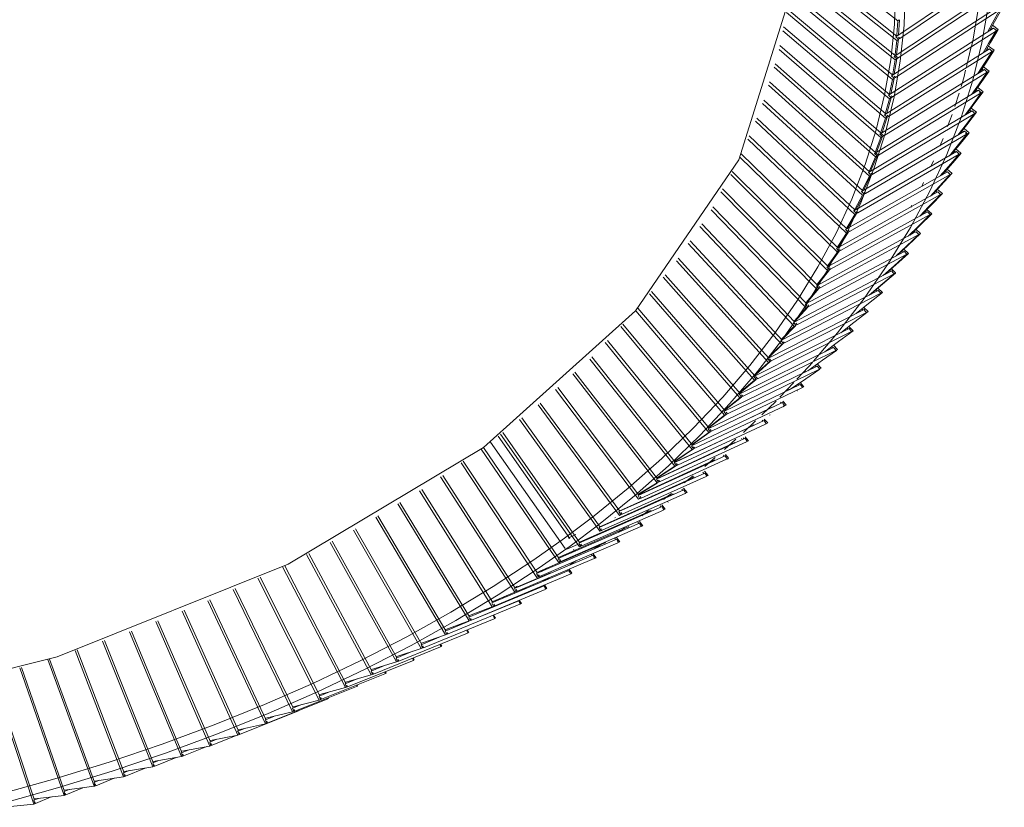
# Model space of a CAD drawing. Header units: millimetres. Extents: x 6154 to 9370, y -3062 to 6985.
# Tile 5 of 22: x 7644 to 7855, y -3044 to -2875. Entities that reach past the tile are written whole.
import ezdxf

# ---------------------------------------------------------------- set-up
doc = ezdxf.new("R2010")
doc.units = ezdxf.units.MM
doc.layers.add('E-LITE-EQPM', color=7, linetype='Continuous', lineweight=20)

# ---------------------------------------------------------------- blocks, each defined once
blk = doc.blocks.new('20116 - 20116 SAIGON IN Ivory white pendant lamp ø700-517438-00 Isometrico PDF')
at = {"layer": 'E-LITE-EQPM', "color": 251, "lineweight": 9, "true_color": 0x636466}
for p, q in [((2705.05, -2857.8), (2727.45, -2875.29)), ((2704.96, -2860.82), (2727.27, -2878.53)), ((2704.89, -2861.72), (2727.24, -2879.47)), ((2727.01, -2878.71), (2749.66, -2863.49)), ((2704.56, -2865.62), (2726.88, -2883.65)), ((2704.63, -2864.72), (2726.91, -2882.71)), ((2727.87, -2879.05), (2750.26, -2864)), ((2704.22, -2869.63), (2726.35, -2887.82)), ((2704.3, -2868.73), (2726.38, -2886.89)), ((2726.64, -2882.89), (2749.27, -2867.95)), ((2727.55, -2883.2), (2749.87, -2868.47)), ((2703.59, -2873.51), (2725.67, -2891.98)), ((2703.76, -2872.69), (2725.7, -2891.05)), ((2726.12, -2887.06), (2748.71, -2872.41)), ((2726.98, -2887.41), (2749.14, -2873.03)), ((2727.45, -2875.29), (2727.25, -2878.29)), ((2727.76, -2875.05), (2727.45, -2875.29)), ((2727.8, -2875.04), (2727.58, -2878.33)), ((2748.98, -2877.14), (2747.74, -2876.22)), ((2702.82, -2877.39), (2724.83, -2896.14)), ((2702.99, -2876.57), (2724.86, -2895.21)), ((2725.44, -2891.22), (2747.97, -2876.86)), ((2726.3, -2891.58), (2748.56, -2877.39)), ((2727.25, -2878.29), (2727.23, -2878.51)), ((2747.56, -2876.84), (2747.76, -2877)), ((2727.24, -2879.47), (2726.89, -2882.47)), ((2727.01, -2878.71), (2727.58, -2879.22)), ((2727.59, -2879.23), (2727.2, -2882.52)), ((2727.56, -2879.24), (2727.24, -2879.47)), ((2727.57, -2878.77), (2727.87, -2879.01)), ((2727.87, -2879.01), (2727.59, -2879.21)), ((2702.04, -2881.38), (2723.83, -2900.28)), ((2702.2, -2880.55), (2723.87, -2899.35)), ((2724.6, -2895.37), (2747.07, -2881.29)), ((2725.45, -2895.74), (2747.65, -2881.83)), ((2726.89, -2882.47), (2726.86, -2882.68)), ((2743.2, -2880.85), (2742.18, -2885.07)), ((2746.65, -2881.28), (2746.86, -2881.43)), ((2748.07, -2881.59), (2746.86, -2880.67)), ((2701.18, -2884.46), (2722.71, -2903.48)), ((2726.88, -2883.65), (2726.36, -2886.65)), ((2726.64, -2882.89), (2727.21, -2883.4)), ((2727.23, -2883.41), (2726.68, -2886.59)), ((2727.22, -2883.4), (2726.88, -2883.65)), ((2726.98, -2882.77), (2727.5, -2883.19)), ((2727.5, -2883.19), (2727.23, -2883.39)), ((2727.5, -2883.2), (2727.5, -2883.19)), ((2700.95, -2885.21), (2722.67, -2904.41)), ((2723.61, -2899.51), (2746, -2885.72)), ((2724.45, -2899.89), (2746.58, -2886.27)), ((2726.36, -2886.65), (2726.33, -2886.84)), ((2745.58, -2885.7), (2745.79, -2885.86)), ((2746.99, -2886.03), (2745.8, -2885.11)), ((2699.98, -2888.32), (2721.4, -2907.6)), ((2726.35, -2887.82), (2725.68, -2890.81)), ((2726.7, -2887.59), (2725.96, -2890.88)), ((2726.12, -2887.06), (2726.69, -2887.58)), ((2726.67, -2887.6), (2726.35, -2887.82)), ((2726.68, -2887.13), (2726.98, -2887.37)), ((2726.98, -2887.37), (2726.7, -2887.57)), ((2699.74, -2889.06), (2721.36, -2908.52)), ((2722.46, -2903.64), (2744.76, -2890.13)), ((2723.3, -2904.03), (2745.33, -2890.68)), ((2725.68, -2890.81), (2725.64, -2891)), ((2740.56, -2890.73), (2739.65, -2893.63)), ((2744.34, -2890.1), (2744.55, -2890.26)), ((2745.74, -2890.45), (2744.58, -2889.54)), ((2744.98, -2890.61), (2745.18, -2890.76)), ((2698.5, -2893), (2719.88, -2912.62)), ((2698.74, -2892.25), (2719.93, -2911.69)), ((2725.67, -2891.98), (2724.84, -2894.97)), ((2726.02, -2891.76), (2725.11, -2895.05)), ((2725.44, -2891.22), (2726.01, -2891.75)), ((2725.98, -2891.76), (2725.67, -2891.98)), ((2726, -2891.3), (2726.3, -2891.55)), ((2726.3, -2891.55), (2726.02, -2891.74)), ((2721.15, -2907.75), (2743.35, -2894.52)), ((2721.98, -2908.15), (2743.92, -2895.08)), ((2724.84, -2894.97), (2724.79, -2895.15)), ((2742.93, -2894.49), (2743.14, -2894.66)), ((2744.33, -2894.86), (2743.19, -2893.94)), ((2696.96, -2896.78), (2718.26, -2916.7)), ((2697.26, -2896.09), (2718.31, -2915.77)), ((2724.83, -2896.14), (2723.85, -2899.11)), ((2725.18, -2895.92), (2724.09, -2899.21)), ((2724.6, -2895.37), (2725.17, -2895.91)), ((2725.14, -2895.92), (2724.83, -2896.14)), ((2725.16, -2895.46), (2725.45, -2895.71)), ((2725.45, -2895.71), (2725.18, -2895.9)), ((2739.11, -2895.33), (2738.12, -2897.88)), ((2719.68, -2911.84), (2741.77, -2898.9)), ((2723.85, -2899.11), (2723.79, -2899.28)), ((2741.23, -2898.76), (2741.56, -2899.03)), ((2742.74, -2899.24), (2741.63, -2898.33)), ((2741.98, -2899.37), (2742.19, -2899.54)), ((2695.32, -2900.58), (2716.48, -2920.75)), ((2695.62, -2899.89), (2716.53, -2919.83)), ((2720.51, -2912.26), (2742.34, -2899.47)), ((2723.83, -2900.28), (2722.69, -2903.24)), ((2724.18, -2900.06), (2722.91, -2903.36)), ((2723.61, -2899.51), (2724.16, -2900.05)), ((2724.17, -2900.05), (2723.83, -2900.28)), ((2723.98, -2899.45), (2724.45, -2899.86)), ((2724.45, -2899.86), (2724.18, -2900.05)), ((2737.14, -2900.43), (2736.48, -2902.11)), ((2718.06, -2915.91), (2740.03, -2903.25)), ((2722.46, -2903.64), (2723.01, -2904.19)), ((2722.69, -2903.24), (2722.63, -2903.41)), ((2722.81, -2903.57), (2723.3, -2904)), ((2739.49, -2903.11), (2739.82, -2903.38)), ((2740.94, -2903.57), (2739.9, -2902.7)), ((2693.64, -2904.46), (2714.54, -2924.78)), ((2693.94, -2903.77), (2714.6, -2923.86)), ((2718.88, -2916.34), (2740.59, -2903.83)), ((2722.67, -2904.41), (2721.38, -2907.35)), ((2723.02, -2904.2), (2721.58, -2907.49)), ((2722.98, -2904.2), (2722.67, -2904.41)), ((2723.3, -2904), (2723.02, -2904.18)), ((2735.13, -2905.22), (2734.63, -2906.31)), ((2692.01, -2907.53), (2712.51, -2927.87)), ((2716.28, -2919.97), (2738.13, -2907.58)), ((2721.15, -2907.75), (2721.69, -2908.31)), ((2721.38, -2907.35), (2721.31, -2907.51)), ((2721.69, -2907.86), (2721.98, -2908.12)), ((2737.71, -2907.53), (2737.91, -2907.71)), ((2739.07, -2907.95), (2738.01, -2907.04)), ((2691.66, -2908.16), (2712.45, -2928.79)), ((2717.1, -2920.4), (2738.68, -2908.17)), ((2721.36, -2908.52), (2719.91, -2911.45)), ((2721.7, -2908.32), (2720.08, -2911.61)), ((2721.67, -2908.32), (2721.36, -2908.52)), ((2721.98, -2908.12), (2721.7, -2908.3)), ((2732.98, -2909.88), (2732.6, -2910.72)), ((2689.58, -2911.89), (2710.21, -2932.77)), ((2689.93, -2911.26), (2710.27, -2931.85)), ((2714.35, -2924), (2736.06, -2911.89)), ((2719.68, -2911.84), (2720.22, -2912.41)), ((2719.91, -2911.45), (2719.83, -2911.6)), ((2720.22, -2911.96), (2720.51, -2912.22)), ((2735.64, -2911.83), (2735.84, -2912.01)), ((2736.99, -2912.27), (2735.98, -2911.39)), ((2715.16, -2924.44), (2736.6, -2912.48)), ((2719.88, -2912.62), (2718.29, -2915.53)), ((2720.23, -2912.42), (2718.43, -2915.7)), ((2720.2, -2912.42), (2719.88, -2912.62)), ((2720.51, -2912.22), (2720.23, -2912.4)), ((2687.47, -2915.7), (2707.82, -2936.72)), ((2687.82, -2915.07), (2707.88, -2935.8)), ((2712.27, -2928), (2733.82, -2916.16)), ((2717.98, -2916.04), (2718.06, -2915.91)), ((2718.06, -2915.91), (2718.59, -2916.49)), ((2718.29, -2915.53), (2718.21, -2915.68)), ((2718.59, -2916.04), (2718.88, -2916.31)), ((2730.43, -2914.78), (2730.24, -2915.13)), ((2733.4, -2916.11), (2733.61, -2916.29)), ((2734.75, -2916.56), (2733.7, -2915.63)), ((2713.07, -2928.45), (2734.36, -2916.76)), ((2718.26, -2916.7), (2716.51, -2919.58)), ((2718.61, -2916.5), (2716.62, -2919.78)), ((2718.57, -2916.5), (2718.26, -2916.7)), ((2718.88, -2916.31), (2718.61, -2916.48)), ((2734.48, -2916.69), (2734.75, -2916.56)), ((2685.06, -2919.31), (2705.28, -2940.63)), ((2685.45, -2918.73), (2705.34, -2939.71)), ((2716.28, -2919.97), (2716.82, -2920.56)), ((2716.51, -2919.58), (2716.42, -2919.72)), ((2716.81, -2920.1), (2717.1, -2920.37)), ((2717.1, -2920.37), (2716.82, -2920.54)), ((2731, -2920.35), (2731.21, -2920.54)), ((2731.21, -2920.53), (2731.42, -2920.41)), ((2732.34, -2920.82), (2731.31, -2919.89)), ((2682.96, -2922.38), (2702.66, -2943.6)), ((2710.03, -2931.98), (2731.19, -2920.54)), ((2710.83, -2932.44), (2731.96, -2921.02)), ((2716.48, -2920.75), (2714.58, -2923.61)), ((2716.82, -2920.56), (2714.65, -2923.83)), ((2716.82, -2920.54), (2716.48, -2920.75)), ((2716.82, -2920.56), (2716.85, -2920.54)), ((2732.07, -2920.95), (2732.34, -2920.82)), ((2682.57, -2922.95), (2702.59, -2944.52)), ((2707.64, -2935.92), (2728.87, -2924.63)), ((2714.89, -2924.59), (2712.53, -2927.85)), ((2714.35, -2924), (2714.88, -2924.58)), ((2714.58, -2923.61), (2714.48, -2923.75)), ((2714.89, -2924.57), (2714.54, -2924.78)), ((2714.89, -2924.59), (2714.98, -2924.54)), ((2714.98, -2924.24), (2715.16, -2924.41)), ((2715.16, -2924.41), (2714.98, -2924.52)), ((2728.45, -2924.56), (2728.65, -2924.75)), ((2729.77, -2925.05), (2728.77, -2924.12)), ((2680.03, -2926.67), (2699.75, -2948.37)), ((2680.42, -2926.1), (2699.82, -2947.45)), ((2708.43, -2936.39), (2729.4, -2925.24)), ((2714.54, -2924.78), (2712.49, -2927.62)), ((2729.51, -2925.18), (2729.77, -2925.05)), ((2705.11, -2939.84), (2726.15, -2928.81)), ((2712.45, -2928.79), (2710.25, -2931.6)), ((2712.8, -2928.6), (2710.26, -2931.84)), ((2712.27, -2928), (2712.79, -2928.59)), ((2712.49, -2927.62), (2712.39, -2927.75)), ((2712.76, -2928.61), (2712.45, -2928.79)), ((2712.79, -2928.14), (2713.07, -2928.42)), ((2713.07, -2928.42), (2712.8, -2928.59)), ((2725.6, -2928.62), (2725.94, -2928.93)), ((2726.98, -2929.19), (2726.06, -2928.32)), ((2677.2, -2930.17), (2696.77, -2952.18)), ((2677.62, -2929.65), (2696.84, -2951.26)), ((2705.98, -2940.27), (2726.67, -2929.43)), ((2726.78, -2929.37), (2727.04, -2929.24)), ((2702.42, -2943.72), (2723.27, -2932.96)), ((2710.55, -2932.59), (2707.86, -2935.77)), ((2710.21, -2932.77), (2707.86, -2935.55)), ((2710.03, -2931.98), (2710.54, -2932.57)), ((2710.25, -2931.6), (2710.15, -2931.72)), ((2710.52, -2932.59), (2710.21, -2932.77)), ((2710.55, -2932.13), (2710.83, -2932.41)), ((2710.83, -2932.41), (2710.55, -2932.57)), ((2722.85, -2932.88), (2723.06, -2933.08)), ((2724.15, -2933.4), (2723.19, -2932.48)), ((2674.3, -2933.71), (2693.64, -2955.95)), ((2674.72, -2933.2), (2693.71, -2955.04)), ((2703.2, -2944.21), (2723.79, -2933.59)), ((2723.89, -2933.52), (2724.15, -2933.4)), ((2671.35, -2937.32), (2690.37, -2959.68)), ((2671.77, -2936.81), (2690.45, -2958.77)), ((2699.59, -2947.57), (2720.24, -2937.07)), ((2708.16, -2936.54), (2705.31, -2939.68)), ((2707.82, -2936.72), (2705.32, -2939.47)), ((2707.64, -2935.92), (2708.15, -2936.53)), ((2707.86, -2935.55), (2707.76, -2935.67)), ((2708.13, -2936.54), (2707.82, -2936.72)), ((2708.16, -2936.08), (2708.43, -2936.37)), ((2708.43, -2936.37), (2708.16, -2936.52)), ((2719.82, -2936.99), (2720.03, -2937.19)), ((2721.09, -2937.51), (2720.17, -2936.6)), ((2700.36, -2948.07), (2720.74, -2937.7)), ((2705.32, -2939.47), (2705.22, -2939.58)), ((2720.85, -2937.64), (2721.1, -2937.52)), ((2668.11, -2940.7), (2686.96, -2963.38)), ((2668.56, -2940.23), (2687.04, -2962.46)), ((2696.61, -2951.38), (2717.05, -2941.14)), ((2705.62, -2940.46), (2702.61, -2943.55)), ((2705.28, -2940.63), (2702.64, -2943.35)), ((2705.11, -2939.84), (2705.61, -2940.45)), ((2705.58, -2940.46), (2705.28, -2940.63)), ((2705.61, -2940), (2705.89, -2940.29)), ((2705.89, -2940.29), (2705.62, -2940.44)), ((2716.63, -2941.05), (2716.84, -2941.26)), ((2717.9, -2941.61), (2716.98, -2940.68)), ((2665.26, -2943.67), (2683.49, -2966.11)), ((2697.37, -2951.89), (2717.55, -2941.78)), ((2717.65, -2941.72), (2717.9, -2941.61)), ((2664.81, -2944.13), (2683.4, -2967.02)), ((2693.49, -2955.15), (2713.71, -2945.17)), ((2702.93, -2944.35), (2699.77, -2947.39)), ((2702.59, -2944.52), (2699.8, -2947.2)), ((2702.42, -2943.72), (2702.89, -2944.3)), ((2702.93, -2944.33), (2702.59, -2944.52)), ((2702.93, -2944.35), (2703.02, -2944.3)), ((2702.98, -2943.95), (2703.2, -2944.18)), ((2703.2, -2944.18), (2702.98, -2944.3)), ((2713.29, -2945.08), (2713.49, -2945.29)), ((2714.54, -2945.65), (2713.65, -2944.72)), ((2714.06, -2945.88), (2714.2, -2945.82)), ((2714.3, -2945.76), (2714.54, -2945.65)), ((2661.53, -2947.7), (2679.71, -2970.62)), ((2661.91, -2947.16), (2679.8, -2969.71)), ((2694.35, -2955.61), (2714.05, -2945.89)), ((2699.45, -2947.7), (2699.59, -2947.57)), ((2699.59, -2947.57), (2700.08, -2948.19)), ((2699.98, -2947.63), (2700.36, -2948.04)), ((2690.23, -2958.88), (2710.21, -2949.16)), ((2690.98, -2959.39), (2710.55, -2949.88)), ((2699.75, -2948.37), (2696.82, -2951.01)), ((2700.09, -2948.2), (2696.89, -2951.09)), ((2699.98, -2948.24), (2699.75, -2948.37)), ((2700.36, -2948.04), (2700.09, -2948.19)), ((2709.8, -2949.06), (2710, -2949.27)), ((2711.02, -2949.64), (2710.16, -2948.72)), ((2710.56, -2949.87), (2710.69, -2949.81)), ((2710.79, -2949.75), (2711.02, -2949.64)), ((2657.84, -2950.86), (2675.89, -2974.17)), ((2658.3, -2950.44), (2675.97, -2973.27)), ((2697.1, -2952.02), (2693.64, -2954.96)), ((2696.61, -2951.38), (2697.09, -2952.01)), ((2696.82, -2951.01), (2696.73, -2951.09)), ((2696.98, -2952.06), (2696.77, -2952.18)), ((2696.98, -2951.43), (2697.37, -2951.86)), ((2697.37, -2951.86), (2697.1, -2952)), ((2707.65, -2950.4), (2707.78, -2950.3)), ((2654.16, -2954.16), (2671.93, -2977.68)), ((2654.62, -2953.74), (2672.02, -2976.77)), ((2686.82, -2962.57), (2706.56, -2953.1)), ((2687.55, -2963.1), (2706.9, -2953.82)), ((2696.77, -2952.18), (2693.7, -2954.79)), ((2705.19, -2952.65), (2702.19, -2955.82)), ((2703.97, -2954.3), (2704.11, -2954.21)), ((2704.45, -2954.09), (2704.21, -2954.2)), ((2706.15, -2952.99), (2706.35, -2953.21)), ((2707.36, -2953.59), (2706.62, -2952.78)), ((2706.91, -2953.82), (2707.03, -2953.76)), ((2707.13, -2953.7), (2707.36, -2953.59)), ((2693.97, -2955.8), (2690.37, -2958.68)), ((2693.64, -2955.95), (2690.43, -2958.52)), ((2693.49, -2955.15), (2693.96, -2955.78)), ((2693.97, -2955.78), (2693.64, -2955.95)), ((2693.97, -2955.8), (2693.98, -2955.79)), ((2693.98, -2955.35), (2694.24, -2955.64)), ((2694.24, -2955.64), (2693.98, -2955.77)), ((2705.98, -2954.44), (2705.9, -2954.49)), ((2705.98, -2954.49), (2705.98, -2954.49)), ((2650.41, -2957.49), (2667.83, -2981.13)), ((2650.88, -2957.1), (2667.92, -2980.23)), ((2683.27, -2966.21), (2702.76, -2956.99)), ((2683.99, -2966.76), (2703.23, -2957.66)), ((2693.47, -2961.39), (2700.28, -2958.12)), ((2701.39, -2956.65), (2698.34, -2959.58)), ((2700.15, -2958.17), (2700.28, -2958.08)), ((2700.62, -2957.96), (2700.38, -2958.06)), ((2700.73, -2957.88), (2700.62, -2957.96)), ((2702.36, -2956.88), (2702.55, -2957.1)), ((2703.55, -2957.5), (2702.81, -2956.68)), ((2702.98, -2957.85), (2702.93, -2957.88)), ((2702.98, -2957.58), (2703.09, -2957.7)), ((2703.32, -2957.6), (2703.55, -2957.5)), ((2646.9, -2960.23), (2663.7, -2983.63)), ((2690.7, -2959.53), (2686.95, -2962.36)), ((2690.37, -2959.68), (2687.02, -2962.21)), ((2690.23, -2958.88), (2690.69, -2959.52)), ((2690.43, -2958.52), (2690.31, -2958.61)), ((2690.67, -2959.53), (2690.37, -2959.68)), ((2690.7, -2959.07), (2690.96, -2959.38)), ((2690.96, -2959.38), (2690.7, -2959.52)), ((2699.59, -2961.35), (2698.86, -2960.52)), ((2700.09, -2959.64), (2699.98, -2959.7)), ((2646.42, -2960.6), (2663.61, -2984.53)), ((2679.59, -2969.81), (2698.82, -2960.84)), ((2679.82, -2969.74), (2696.31, -2961.93)), ((2680.29, -2970.36), (2699.14, -2961.57)), ((2686.82, -2962.57), (2687.27, -2963.22)), ((2687.02, -2962.21), (2686.9, -2962.3)), ((2696.98, -2960.89), (2694.38, -2963.4)), ((2696.18, -2961.98), (2696.31, -2961.9)), ((2696.64, -2961.77), (2696.41, -2961.87)), ((2698.41, -2960.72), (2698.61, -2960.95)), ((2699.15, -2961.56), (2699.27, -2961.51)), ((2699.36, -2961.45), (2699.59, -2961.35)), ((2657.21, -2986.08), (2641.85, -2964.16)), ((2642.38, -2963.75), (2659.26, -2987.87)), ((2642.85, -2963.39), (2659.35, -2986.97)), ((2675.77, -2973.36), (2694.73, -2964.63)), ((2687.28, -2963.23), (2683.39, -2966)), ((2686.96, -2963.38), (2683.47, -2965.86)), ((2687.25, -2963.23), (2686.96, -2963.38)), ((2687.55, -2963.08), (2687.28, -2963.21)), ((2687.29, -2962.77), (2687.55, -2963.08)), ((2693.98, -2964.64), (2693.93, -2964.67)), ((2693.98, -2964.67), (2693.98, -2964.67)), ((2694.33, -2964.51), (2694.46, -2964.67)), ((2695.48, -2965.16), (2694.77, -2964.32)), ((2638.73, -2966.6), (2654.86, -2990.27)), ((2640.23, -2965.46), (2656.2, -2988.24)), ((2675.99, -2973.26), (2692.2, -2965.69)), ((2676.56, -2973.87), (2695.04, -2965.37)), ((2683.73, -2966.88), (2679.7, -2969.59)), ((2683.27, -2966.21), (2683.72, -2966.87)), ((2683.47, -2965.86), (2683.35, -2965.94)), ((2683.7, -2966.88), (2683.4, -2967.02)), ((2683.73, -2966.42), (2683.99, -2966.73)), ((2683.99, -2966.73), (2683.73, -2966.86)), ((2692.79, -2964.8), (2690.31, -2966.99)), ((2692.07, -2965.74), (2692.2, -2965.66)), ((2692.52, -2965.54), (2692.3, -2965.64)), ((2695.05, -2965.36), (2695.18, -2965.3)), ((2695.26, -2965.25), (2695.48, -2965.16)), ((2638.25, -2966.92), (2654.77, -2991.17)), ((2671.82, -2976.86), (2690.5, -2968.37)), ((2683.4, -2967.02), (2679.78, -2969.46)), ((2690.1, -2968.25), (2690.29, -2968.48)), ((2691.23, -2968.91), (2690.53, -2968.07)), ((2633.92, -2969.87), (2650.18, -2994.39)), ((2634.39, -2969.55), (2650.28, -2993.5)), ((2672, -2976.75), (2687.94, -2969.4)), ((2672.5, -2977.43), (2690.8, -2969.11)), ((2679.71, -2970.62), (2675.96, -2973.01)), ((2680.03, -2970.48), (2675.99, -2973.06)), ((2679.59, -2969.81), (2680.03, -2970.47)), ((2679.78, -2969.46), (2679.66, -2969.54)), ((2680, -2970.48), (2679.71, -2970.62)), ((2680.29, -2970.34), (2680.03, -2970.47)), ((2680.04, -2970.02), (2680.29, -2970.34)), ((2684.75, -2969.17), (2684.59, -2969.3)), ((2687.82, -2969.44), (2687.94, -2969.37)), ((2687.98, -2969.38), (2687.94, -2969.4)), ((2688.26, -2969.25), (2688.04, -2969.35)), ((2690.81, -2969.11), (2690.93, -2969.05)), ((2629.51, -2972.88), (2645.44, -2997.57)), ((2629.98, -2972.56), (2645.54, -2996.68)), ((2667.73, -2980.31), (2686.12, -2972.06)), ((2667.89, -2980.18), (2683.55, -2973.06)), ((2668.4, -2980.89), (2686.42, -2972.8)), ((2675.96, -2973.01), (2675.84, -2973.09)), ((2679.86, -2973.13), (2679.63, -2973.31)), ((2683.63, -2972.65), (2681.73, -2974.19)), ((2683.42, -2973.09), (2683.55, -2973.03)), ((2683.85, -2972.91), (2683.64, -2973)), ((2685.68, -2971.87), (2685.92, -2972.16)), ((2686.84, -2972.6), (2686.09, -2971.68)), ((2686.43, -2972.8), (2686.55, -2972.74)), ((2686.63, -2972.69), (2686.84, -2972.6)), ((2675.89, -2974.23), (2671.91, -2976.63)), ((2675.89, -2974.17), (2672, -2976.52)), ((2675.77, -2973.36), (2676.2, -2974.03)), ((2676.18, -2974.04), (2675.89, -2974.17)), ((2676.46, -2973.9), (2676.21, -2974.02)), ((2676.22, -2973.58), (2676.46, -2973.9)), ((2682.31, -2976.24), (2681.58, -2975.32)), ((2625.05, -2975.86), (2640.61, -3000.68)), ((2625.53, -2975.57), (2640.71, -2999.78)), ((2663.51, -2983.71), (2681.61, -2975.69)), ((2663.65, -2983.55), (2679.01, -2976.65)), ((2664.26, -2984.25), (2681.9, -2976.43)), ((2671.82, -2976.86), (2672.24, -2977.55)), ((2672, -2976.52), (2671.88, -2976.59)), ((2672.5, -2977.41), (2672.24, -2977.53)), ((2672.25, -2977.09), (2672.5, -2977.41)), ((2674.94, -2976.97), (2674.58, -2977.24)), ((2679.31, -2976.51), (2679.1, -2976.6)), ((2681.18, -2975.5), (2681.4, -2975.79)), ((2681.91, -2976.43), (2682.02, -2976.38)), ((2682.1, -2976.33), (2682.31, -2976.24)), ((2620.37, -2978.66), (2635.64, -3003.73)), ((2620.84, -2978.38), (2635.74, -3002.84)), ((2659.17, -2987.06), (2676.96, -2979.26)), ((2672.21, -2977.54), (2671.93, -2977.68)), ((2676.54, -2979.08), (2676.75, -2979.36)), ((2677.64, -2979.82), (2676.94, -2978.9)), ((2678.25, -2978.25), (2678.18, -2978.28)), ((2615.65, -2981.48), (2630.56, -3006.72)), ((2616.11, -2981.2), (2630.66, -3005.83)), ((2659.28, -2986.87), (2674.34, -2980.19)), ((2659.81, -2987.65), (2677.24, -2980.01)), ((2666.99, -2981.59), (2666.88, -2981.64)), ((2666.99, -2981.63), (2666.96, -2981.64)), ((2667.73, -2980.31), (2668.15, -2981)), ((2668.12, -2981), (2667.83, -2981.13)), ((2668.4, -2980.87), (2668.15, -2980.99)), ((2668.16, -2980.54), (2668.4, -2980.87)), ((2669.24, -2981.17), (2669.76, -2980.81)), ((2674.09, -2980.11), (2672.65, -2981.19)), ((2674.22, -2980.23), (2674.34, -2980.17)), ((2674.63, -2980.05), (2674.43, -2980.14)), ((2677.44, -2979.9), (2677.64, -2979.82)), ((2654.68, -2990.35), (2672.16, -2982.78)), ((2654.78, -2990.14), (2669.54, -2983.67)), ((2655.4, -2990.91), (2672.43, -2983.53)), ((2663.51, -2983.71), (2663.92, -2984.41)), ((2667.69, -2984.72), (2669.02, -2983.77)), ((2669.42, -2983.7), (2669.54, -2983.65)), ((2669.82, -2983.53), (2669.62, -2983.62)), ((2671.75, -2982.6), (2671.96, -2982.88)), ((2672.82, -2983.35), (2672.14, -2982.43)), ((2672.63, -2983.43), (2672.82, -2983.35)), ((2610.85, -2984.28), (2625.38, -3009.63)), ((2611.32, -2984.03), (2625.49, -3008.74)), ((2658.49, -2985.25), (2656.83, -2985.98)), ((2663.92, -2984.39), (2663.61, -2984.53)), ((2663.92, -2984.41), (2663.99, -2984.38)), ((2663.99, -2984.02), (2664.17, -2984.28)), ((2664.17, -2984.28), (2663.99, -2984.36)), ((2667.9, -2986.8), (2667.23, -2985.88)), ((2605.86, -2986.9), (2620.07, -3012.49)), ((2606.32, -2986.65), (2620.18, -3011.6)), ((2650.1, -2993.57), (2667.25, -2986.22)), ((2650.17, -2993.34), (2664.59, -2987.09)), ((2650.72, -2994.18), (2667.52, -2986.98)), ((2656.58, -2988.35), (2658.89, -2987.34)), ((2659.17, -2987.06), (2659.56, -2987.75)), ((2659.53, -2987.75), (2659.26, -2987.87)), ((2659.81, -2987.63), (2659.56, -2987.74)), ((2659.58, -2987.3), (2659.81, -2987.63)), ((2662.45, -2988.28), (2663.99, -2987.27)), ((2664.87, -2986.96), (2664.67, -2987.04)), ((2666.85, -2986.05), (2666.99, -2986.23)), ((2667.71, -2986.88), (2667.9, -2986.8)), ((2600.84, -2989.53), (2614.68, -3015.27)), ((2601.29, -2989.29), (2614.78, -3014.38)), ((2645.37, -2996.75), (2662.19, -2989.62)), ((2657.52, -2989.12), (2658.36, -2988.57)), ((2658.1, -2988.43), (2657.99, -2988.49)), ((2661.8, -2989.44), (2661.98, -2989.7)), ((2661.98, -2989.7), (2662.11, -2989.65)), ((2662.82, -2990.2), (2662.17, -2989.28)), ((2595.71, -2992.14), (2609.15, -3017.99)), ((2596.17, -2991.93), (2609.26, -3017.11)), ((2645.99, -2997.36), (2662.45, -2990.37)), ((2654.68, -2990.35), (2655.07, -2991.06)), ((2654.99, -2991.07), (2654.77, -2991.17)), ((2654.99, -2990.45), (2655.31, -2990.93)), ((2655.31, -2990.93), (2655.07, -2991.04)), ((2657.2, -2991.72), (2658.5, -2990.87)), ((2662.63, -2990.28), (2662.82, -2990.2)), ((2640.54, -2999.85), (2657.03, -2992.93)), ((2641.13, -3000.47), (2657.28, -2993.69)), ((2645.5, -2996.61), (2653.05, -2993.41)), ((2650.1, -2993.57), (2650.47, -2994.28)), ((2650.45, -2994.28), (2650.18, -2994.39)), ((2650.72, -2994.16), (2650.47, -2994.27)), ((2650.49, -2993.82), (2650.72, -2994.16)), ((2651.11, -2993.14), (2652.29, -2992.43)), ((2656.69, -2992.82), (2656.82, -2993.01)), ((2656.82, -2993.01), (2656.94, -2992.96)), ((2657.64, -2993.52), (2657.05, -2992.67)), ((2590.43, -2994.56), (2603.54, -3020.64)), ((2590.88, -2994.35), (2603.65, -3019.75)), ((2635.57, -3002.91), (2651.71, -2996.19)), ((2645.46, -2996.56), (2645.96, -2996.26)), ((2651.42, -2996.15), (2651.51, -2996.27)), ((2651.5, -2996.27), (2651.62, -2996.22)), ((2651.53, -2995.22), (2652.72, -2994.5)), ((2652.3, -2996.79), (2651.77, -2996)), ((2585.13, -2996.99), (2597.84, -3023.2)), ((2585.57, -2996.79), (2597.95, -3022.33)), ((2636.15, -3003.54), (2651.95, -2996.96)), ((2640.61, -2999.62), (2645.44, -2997.59)), ((2645.44, -2997.57), (2640.69, -2999.53)), ((2645.37, -2996.75), (2645.73, -2997.47)), ((2645.97, -2997.35), (2645.44, -2997.57)), ((2645.75, -2997.01), (2645.97, -2997.35)), ((2645.99, -2997.36), (2647.76, -2996.62)), ((2646.23, -2998.43), (2646.77, -2998.11)), ((2579.71, -2999.4), (2592.02, -3025.71)), ((2580.15, -2999.22), (2592.13, -3024.83)), ((2631.14, -3006.5), (2646.52, -3000.15)), ((2636.15, -3003.56), (2646.29, -2999.38)), ((2640.54, -2999.85), (2640.9, -3000.57)), ((2641.13, -3000.46), (2640.61, -3000.68)), ((2640.92, -3000.11), (2641.13, -3000.46)), ((2642.99, -2998.6), (2642.94, -2998.62)), ((2645.9, -2998.62), (2645.99, -2998.57)), ((2646.08, -2999.45), (2646.2, -2999.41)), ((2646.86, -2999.99), (2646.39, -2999.27)), ((2574.18, -3001.61), (2586.13, -3028.13)), ((2574.61, -3001.44), (2586.24, -3027.25)), ((2635.74, -3002.57), (2635.61, -3002.62)), ((2640.61, -3000.68), (2635.74, -3002.57)), ((2641.31, -3003.1), (2640.9, -3002.46)), ((2568.58, -3003.85), (2580.12, -3030.49)), ((2569, -3003.68), (2580.23, -3029.61)), ((2625.88, -3009.44), (2640.98, -3003.26)), ((2630.5, -3005.89), (2635.64, -3003.78)), ((2635.64, -3003.73), (2630.65, -3005.57)), ((2635.57, -3002.91), (2635.92, -3003.63)), ((2636.15, -3003.52), (2635.64, -3003.73)), ((2635.94, -3003.17), (2636.15, -3003.52)), ((2562.92, -3006.02), (2574.04, -3032.76)), ((2563.33, -3005.88), (2574.15, -3031.88)), ((2620.56, -3012.31), (2635.29, -3006.32)), ((2630.56, -3006.72), (2625.47, -3008.49)), ((2630.5, -3005.89), (2630.84, -3006.62)), ((2630.65, -3005.57), (2630.53, -3005.61)), ((2631.07, -3006.51), (2630.56, -3006.72)), ((2630.86, -3006.16), (2631.07, -3006.51)), ((2631.1, -3005.41), (2630.99, -3005.45)), ((2635.61, -3006.16), (2635.27, -3005.6)), ((2557.15, -3008.02), (2567.89, -3034.95)), ((2557.55, -3007.88), (2567.99, -3034.05)), ((2625.34, -3008.81), (2629.72, -3007.01)), ((2625.34, -3008.81), (2625.66, -3009.54)), ((2629.83, -3009.14), (2629.54, -3008.66)), ((2551.31, -3010.05), (2561.62, -3037.07)), ((2551.7, -3009.91), (2561.74, -3036.2)), ((2615.16, -3015.09), (2629.52, -3009.28)), ((2620.03, -3011.67), (2623.58, -3010.22)), ((2625.38, -3009.63), (2620.18, -3011.33)), ((2625.88, -3009.43), (2625.38, -3009.63)), ((2625.68, -3009.08), (2625.88, -3009.43)), ((2545.42, -3011.99), (2555.31, -3039.1)), ((2545.81, -3011.88), (2555.42, -3038.23)), ((2609.63, -3017.82), (2623.71, -3012.15)), ((2614.64, -3014.44), (2617.54, -3013.27)), ((2620.07, -3012.49), (2614.76, -3014.13)), ((2620.03, -3011.67), (2620.34, -3012.4)), ((2620.18, -3011.33), (2620.05, -3011.38)), ((2620.56, -3012.3), (2620.07, -3012.49)), ((2620.37, -3011.94), (2620.56, -3012.3)), ((2623.56, -3011.78), (2623.71, -3012.15)), ((2623.9, -3012.05), (2623.67, -3011.65)), ((2539.4, -3013.78), (2548.89, -3041.07)), ((2539.78, -3013.67), (2549, -3040.19)), ((2604.06, -3020.45), (2617.6, -3015.02)), ((2614.68, -3015.27), (2609.27, -3016.84)), ((2614.64, -3014.44), (2614.94, -3015.18)), ((2615.16, -3015.08), (2614.68, -3015.27)), ((2614.97, -3014.73), (2615.16, -3015.08)), ((2617.56, -3014.63), (2617.7, -3014.98)), ((2617.88, -3014.88), (2617.71, -3014.57)), ((2533.36, -3015.58), (2542.41, -3042.94)), ((2533.72, -3015.47), (2542.53, -3042.07)), ((2609.13, -3017.17), (2611.67, -3016.14)), ((2609.13, -3017.17), (2609.41, -3017.91)), ((2609.27, -3016.84), (2609.14, -3016.88)), ((2609.44, -3017.45), (2609.63, -3017.81)), ((2611.5, -3017.47), (2611.6, -3017.73)), ((2611.77, -3017.62), (2611.66, -3017.4)), ((2598.3, -3023.04), (2611.51, -3017.76)), ((2603.52, -3019.81), (2605.73, -3018.92)), ((2609.15, -3017.99), (2603.64, -3019.49)), ((2609.63, -3017.81), (2609.15, -3017.99)), ((2592.51, -3025.54), (2605.27, -3020.44)), ((2597.83, -3022.38), (2599.79, -3021.59)), ((2603.54, -3020.64), (2597.93, -3022.07)), ((2603.52, -3019.81), (2603.79, -3020.56)), ((2604.01, -3020.46), (2603.54, -3020.64)), ((2603.82, -3020.1), (2604.01, -3020.46)), ((2605.31, -3020.24), (2605.36, -3020.4)), ((2605.53, -3020.31), (2605.46, -3020.18)), ((2586.61, -3027.96), (2598.97, -3023.03)), ((2597.84, -3023.2), (2592.14, -3024.56)), ((2597.81, -3022.38), (2597.83, -3022.38)), ((2597.83, -3022.38), (2598.09, -3023.13)), ((2598.3, -3023.03), (2597.84, -3023.2)), ((2598.12, -3022.67), (2598.3, -3023.03)), ((2592.02, -3025.71), (2586.22, -3027)), ((2591.99, -3024.89), (2592.01, -3024.88)), ((2592.01, -3024.88), (2593.82, -3024.16)), ((2592.01, -3024.88), (2592.26, -3025.64)), ((2592.14, -3024.56), (2592.02, -3024.59)), ((2592.47, -3025.55), (2592.02, -3025.71)), ((2592.29, -3025.18), (2592.47, -3025.55)), ((2585.99, -3027.33), (2586.13, -3027.3)), ((2586.13, -3027.3), (2587.74, -3026.66)), ((2586.13, -3027.3), (2586.37, -3028.06)), ((2586.57, -3027.97), (2586.13, -3028.13)), ((2586.4, -3027.6), (2586.57, -3027.97)), ((2580.13, -3029.66), (2581.64, -3029.05)), ((2580.25, -3029.34), (2580.13, -3029.37)), ((2580.13, -3029.66), (2580.35, -3030.42)), ((2586.13, -3028.13), (2580.25, -3029.34)), ((2580.39, -3029.96), (2580.55, -3030.33)), ((2580.59, -3030.33), (2586.12, -3028.11)), ((2573.99, -3031.94), (2574.05, -3031.93)), ((2574.05, -3031.93), (2575.44, -3031.38)), ((2574.05, -3031.93), (2574.27, -3032.7)), ((2580.12, -3030.49), (2574.15, -3031.62)), ((2574.3, -3032.24), (2574.46, -3032.61)), ((2574.46, -3032.62), (2579.46, -3030.61)), ((2580.55, -3030.33), (2580.12, -3030.49)), ((2567.91, -3034.12), (2569.18, -3033.61)), ((2567.91, -3034.12), (2568.11, -3034.89)), ((2574.04, -3032.76), (2567.99, -3033.82)), ((2568.32, -3034.8), (2572.89, -3032.96)), ((2574.46, -3032.61), (2574.04, -3032.76)), ((2561.65, -3036.25), (2562.85, -3035.76)), ((2561.65, -3036.25), (2561.84, -3037.01)), ((2567.89, -3034.95), (2561.75, -3035.93)), ((2562.02, -3036.94), (2566.28, -3035.21)), ((2568.29, -3034.81), (2567.89, -3034.95)), ((2568.14, -3034.44), (2568.29, -3034.81)), ((2555.34, -3038.28), (2556.45, -3037.83)), ((2555.34, -3038.28), (2555.52, -3039.05)), ((2561.62, -3037.07), (2555.41, -3037.98)), ((2555.56, -3038.6), (2555.7, -3038.97)), ((2555.7, -3038.98), (2559.63, -3037.36)), ((2562.02, -3036.94), (2561.62, -3037.07)), ((2561.84, -3037.01), (2561.62, -3037.05)), ((2561.88, -3036.56), (2562.02, -3036.94)), ((2548.93, -3040.24), (2549.98, -3039.8)), ((2548.93, -3040.24), (2549.09, -3041.01)), ((2555.31, -3039.1), (2549.02, -3039.93)), ((2549.13, -3040.56), (2549.26, -3040.94)), ((2549.28, -3040.93), (2552.93, -3039.42)), ((2555.7, -3038.97), (2555.31, -3039.1)), ((2555.52, -3039.05), (2555.31, -3039.08)), ((2542.77, -3042.82), (2542.41, -3042.94)), ((2542.45, -3042.11), (2543.42, -3041.71)), ((2542.45, -3042.11), (2542.61, -3042.89)), ((2548.89, -3041.07), (2542.53, -3041.81)), ((2542.65, -3042.44), (2542.77, -3042.82)), ((2542.77, -3042.82), (2546.17, -3041.38)), ((2549.26, -3040.94), (2548.89, -3041.07)), ((2549.09, -3041.01), (2548.89, -3041.04)), ((2542.41, -3042.94), (2535.98, -3043.6)), ((2542.61, -3042.89), (2542.41, -3042.91))]:
    blk.add_line(p, q, dxfattribs=at)
for points in [[(2567.82, -2708.74, 0), (2588.75, -2717.51, 0), (2632.04, -2741.66, 0), (2666.34, -2770.23, 0), (2690.33, -2802.11, 0), (2703.09, -2836.08, 0), (2704.12, -2870.83, 0), (2693.39, -2905.03, 0), (2671.31, -2937.37, 0), (2638.72, -2966.6, 0)], [(2638.72, -2966.6, 0), (2596.89, -2991.6, 0), (2547.41, -3011.4, 0), (2492.19, -3025.25, 0), (2433.35, -3032.62, 0), (2373.15, -3033.21, 0), (2313.91, -3027.02, 0), (2257.9, -3014.27, 0), (2207.28, -2995.45, 0), (2163.98, -2971.3, 0), (2129.68, -2942.73, 0), (2105.69, -2910.85, 0), (2092.94, -2876.88, 0), (2091.9, -2842.13, 0), (2102.63, -2807.92, 0), (2124.72, -2775.59, 0), (2157.3, -2746.36, 0)], [(2748.01, -2855.63, 0), (2747.73, -2863.76, 0), (2746.89, -2871.87, 0), (2745.48, -2879.96, 0), (2743.52, -2888, 0), (2741, -2895.99, 0), (2737.93, -2903.92, 0), (2734.32, -2911.76, 0), (2730.16, -2919.51, 0), (2725.48, -2927.16, 0), (2720.27, -2934.69, 0), (2714.55, -2942.09, 0), (2709.37, -2948.12, 0)], [(2746.01, -2855.63, 0), (2745.74, -2863.62, 0), (2744.91, -2871.59, 0), (2743.52, -2879.55, 0), (2743.22, -2880.79, 0)], [(2535.61, -3042.79, 0), (2547.52, -3039.47, 0), (2559.2, -3035.88, 0), (2570.62, -3032.02, 0), (2581.77, -3027.91, 0), (2592.62, -3023.53, 0), (2603.16, -3018.91, 0), (2613.38, -3014.05, 0), (2623.25, -3008.96, 0), (2632.77, -3003.64, 0), (2641.9, -2998.11, 0), (2650.66, -2992.37, 0), (2657.27, -2987.7, 0)], [(2535.08, -3040.78, 0), (2546.94, -3037.48, 0), (2558.56, -3033.91, 0), (2569.93, -3030.07, 0), (2581.02, -3025.97, 0), (2591.82, -3021.63, 0), (2602.3, -3017.03, 0), (2612.46, -3012.2, 0), (2622.27, -3007.14, 0), (2631.72, -3001.85, 0), (2640.8, -2996.36, 0), (2649.49, -2990.66, 0), (2656.05, -2986.03, 0)], [(2726.98, -2868.54, 0), (2726.72, -2876.09, 0), (2725.93, -2883.62, 0), (2724.63, -2891.14, 0), (2722.8, -2898.62, 0), (2720.46, -2906.05, 0), (2717.6, -2913.42, 0), (2714.23, -2920.73, 0), (2710.36, -2927.96, 0), (2705.99, -2935.09, 0), (2701.13, -2942.12, 0), (2695.78, -2949.04, 0), (2689.95, -2955.83, 0), (2683.66, -2962.48, 0), (2676.91, -2968.98, 0), (2669.71, -2975.33, 0), (2662.07, -2981.5, 0), (2656.05, -2986.03, 0)], [(2729.05, -2868.54, 0), (2728.78, -2876.23, 0), (2727.98, -2883.91, 0), (2726.65, -2891.56, 0), (2724.79, -2899.17, 0), (2722.41, -2906.73, 0), (2719.51, -2914.23, 0), (2716.09, -2921.65, 0), (2712.16, -2928.99, 0), (2707.73, -2936.22, 0), (2702.8, -2943.35, 0), (2697.38, -2950.35, 0), (2691.49, -2957.21, 0), (2685.13, -2963.94, 0), (2678.31, -2970.51, 0), (2671.04, -2976.91, 0), (2663.34, -2983.14, 0), (2657.27, -2987.7, 0)], [(2749.25, -2873.01, 0), (2747.74, -2875.72, 0), (2746.63, -2877.71, 0)], [(2749.72, -2872.68, 0), (2748.17, -2875.46, 0), (2747.07, -2877.43, 0)], [(2748.55, -2877.41, 0), (2746.9, -2880.15, 0), (2745.7, -2882.15, 0)], [(2748.98, -2877.14, 0), (2747.32, -2879.9, 0), (2746.14, -2881.88, 0)], [(2747.97, -2876.86, 0), (2748.27, -2877.12, 0), (2748.56, -2877.38, 0)], [(2748.56, -2877.38, 0), (2748.69, -2877.3, 0), (2748.98, -2877.14, 0)], [(2747.64, -2881.85, 0), (2745.89, -2884.58, 0), (2744.6, -2886.58, 0)], [(2748.07, -2881.59, 0), (2746.31, -2884.33, 0), (2745.03, -2886.31, 0)], [(2747.07, -2881.29, 0), (2747.36, -2881.56, 0), (2747.65, -2881.83, 0)], [(2747.65, -2881.83, 0), (2747.78, -2881.75, 0), (2748.07, -2881.59, 0)], [(2741.98, -2885.87, 0), (2741.59, -2887.46, 0), (2740.99, -2889.36, 0)], [(2746.57, -2886.28, 0), (2744.71, -2888.99, 0), (2743.33, -2890.99, 0)], [(2746.99, -2886.03, 0), (2745.12, -2888.75, 0), (2743.76, -2890.73, 0)], [(2746, -2885.72, 0), (2746.29, -2885.99, 0), (2746.57, -2886.26, 0)], [(2746.58, -2886.26, 0), (2746.71, -2886.19, 0), (2746.99, -2886.03, 0)], [(2745.32, -2890.7, 0), (2743.36, -2893.38, 0), (2741.89, -2895.39, 0)], [(2745.74, -2890.45, 0), (2743.77, -2893.14, 0), (2742.31, -2895.14, 0)], [(2744.76, -2890.13, 0), (2745.04, -2890.41, 0), (2745.33, -2890.68, 0)], [(2745.33, -2890.68, 0), (2745.46, -2890.61, 0), (2745.74, -2890.45, 0)], [(2743.91, -2895.1, 0), (2741.85, -2897.75, 0), (2740.28, -2899.77, 0)], [(2744.33, -2894.86, 0), (2742.25, -2897.53, 0), (2740.7, -2899.53, 0)], [(2743.35, -2894.52, 0), (2743.63, -2894.8, 0), (2743.91, -2895.08, 0)], [(2743.92, -2895.08, 0), (2744.05, -2895.01, 0), (2744.33, -2894.86, 0)], [(2742.74, -2899.24, 0), (2740.57, -2901.89, 0), (2738.98, -2903.81, 0)], [(2741.77, -2898.9, 0), (2742.06, -2899.18, 0), (2742.33, -2899.46, 0)], [(2742.34, -2899.46, 0), (2742.46, -2899.39, 0), (2742.74, -2899.24, 0)], [(2742.33, -2899.48, 0), (2740.16, -2902.11, 0), (2738.5, -2904.14, 0)], [(2740.99, -2903.61, 0), (2738.72, -2906.22, 0), (2736.96, -2908.24, 0)], [(2740.03, -2903.25, 0), (2740.31, -2903.54, 0), (2740.59, -2903.82, 0)], [(2740.59, -2903.82, 0), (2740.72, -2903.75, 0), (2740.99, -2903.61, 0)], [(2740.58, -2903.84, 0), (2738.32, -2906.44, 0), (2736.55, -2908.48, 0)], [(2738.13, -2907.58, 0), (2738.4, -2907.87, 0), (2738.68, -2908.16, 0)], [(2738.67, -2908.18, 0), (2736.31, -2910.75, 0), (2734.43, -2912.79, 0)], [(2738.98, -2908.05, 0), (2736.7, -2910.54, 0), (2734.84, -2912.57, 0)], [(2738.68, -2908.16, 0), (2738.8, -2908.09, 0), (2739.07, -2907.95, 0)], [(2736.06, -2911.89, 0), (2736.33, -2912.18, 0), (2736.6, -2912.47, 0)], [(2736.59, -2912.49, 0), (2734.13, -2915.03, 0), (2732.15, -2917.08, 0)], [(2736.99, -2912.27, 0), (2734.52, -2914.82, 0), (2732.55, -2916.86, 0)], [(2736.6, -2912.47, 0), (2736.72, -2912.41, 0), (2736.99, -2912.27, 0)], [(2733.82, -2916.16, 0), (2734.09, -2916.46, 0), (2734.36, -2916.76, 0)], [(2734.32, -2916.81, 0), (2731.8, -2919.29, 0), (2729.7, -2921.35, 0)], [(2734.75, -2916.56, 0), (2732.18, -2919.08, 0), (2730.09, -2921.14, 0)], [(2731.42, -2920.41, 0), (2731.69, -2920.72, 0), (2731.95, -2921.01, 0)], [(2731.91, -2921.06, 0), (2729.3, -2923.51, 0), (2727.08, -2925.58, 0)], [(2732.34, -2920.82, 0), (2729.68, -2923.31, 0), (2727.46, -2925.38, 0)], [(2728.87, -2924.63, 0), (2729.13, -2924.94, 0), (2729.39, -2925.23, 0)], [(2729.35, -2925.28, 0), (2726.64, -2927.7, 0), (2724.29, -2929.79, 0)], [(2729.77, -2925.05, 0), (2727.01, -2927.5, 0), (2724.66, -2929.59, 0)], [(2726.15, -2928.81, 0), (2726.41, -2929.12, 0), (2726.67, -2929.43, 0)], [(2726.52, -2929.56, 0), (2723.82, -2931.85, 0), (2721.34, -2933.96, 0)], [(2726.98, -2929.29, 0), (2724.19, -2931.66, 0), (2721.7, -2933.77, 0)], [(2723.27, -2932.96, 0), (2723.53, -2933.27, 0), (2723.79, -2933.59, 0)], [(2724.15, -2933.4, 0), (2721.21, -2935.78, 0), (2718.57, -2937.92, 0)], [(2720.24, -2937.07, 0), (2720.49, -2937.39, 0), (2720.74, -2937.7, 0)], [(2721.1, -2937.52, 0), (2718.07, -2939.87, 0), (2715.27, -2942.04, 0)], [(2717.05, -2941.14, 0), (2717.3, -2941.46, 0), (2717.55, -2941.78, 0)], [(2717.9, -2941.61, 0), (2714.78, -2943.91, 0), (2711.8, -2946.12, 0)], [(2714.3, -2945.82, 0), (2711.33, -2947.91, 0), (2708.15, -2950.16, 0)], [(2713.71, -2945.17, 0), (2713.95, -2945.5, 0), (2714.2, -2945.82, 0)], [(2710.79, -2949.8, 0), (2707.74, -2951.87, 0), (2704.45, -2954.09, 0)], [(2709.15, -2948.37, 0), (2708.32, -2949.35, 0), (2705.82, -2951.98, 0)], [(2710.21, -2949.16, 0), (2710.45, -2949.48, 0), (2710.69, -2949.81, 0)], [(2706.56, -2953.1, 0), (2706.8, -2953.43, 0), (2707.03, -2953.76, 0)], [(2702.76, -2956.99, 0), (2703, -2957.32, 0), (2703.23, -2957.66, 0)], [(2698.82, -2960.84, 0), (2699.05, -2961.17, 0), (2699.27, -2961.51, 0)], [(2694.73, -2964.63, 0), (2694.95, -2964.97, 0), (2695.18, -2965.3, 0)], [(2688.32, -2968.74, 0), (2686.7, -2970.17, 0), (2686.12, -2970.63, 0)], [(2690.5, -2968.37, 0), (2690.71, -2968.71, 0), (2690.93, -2969.05, 0)], [(2690.98, -2969.01, 0), (2691.02, -2969, 0), (2691.23, -2968.91, 0)], [(2686.12, -2972.06, 0), (2686.33, -2972.4, 0), (2686.55, -2972.74, 0)], [(2678.99, -2976.41, 0), (2678.56, -2976.75, 0), (2677.27, -2977.72, 0)], [(2681.61, -2975.69, 0), (2681.82, -2976.03, 0), (2682.02, -2976.38, 0)], [(2676.96, -2979.26, 0), (2677.16, -2979.61, 0), (2677.36, -2979.95, 0)], [(2672.16, -2982.78, 0), (2672.36, -2983.13, 0), (2672.55, -2983.48, 0)], [(2667.25, -2986.22, 0), (2667.45, -2986.57, 0), (2667.64, -2986.93, 0)], [(2662.19, -2989.62, 0), (2662.38, -2989.97, 0), (2662.57, -2990.32, 0)], [(2657.03, -2992.93, 0), (2657.21, -2993.29, 0), (2657.39, -2993.64, 0)], [(2657.28, -2993.67, 0), (2657.46, -2993.6, 0), (2657.64, -2993.52, 0)], [(2651.71, -2996.19, 0), (2651.89, -2996.55, 0), (2652.06, -2996.91, 0)], [(2651.95, -2996.94, 0), (2652.13, -2996.87, 0), (2652.3, -2996.79, 0)], [(2646.29, -2999.38, 0), (2646.46, -2999.74, 0), (2646.63, -3000.1, 0)], [(2646.52, -3000.13, 0), (2646.69, -3000.06, 0), (2646.86, -2999.99, 0)], [(2640.77, -3002.52, 0), (2640.92, -3002.85, 0), (2641.09, -3003.22, 0)], [(2640.98, -3003.24, 0), (2641.14, -3003.17, 0), (2641.31, -3003.1, 0)], [(2635.13, -3005.66, 0), (2635.24, -3005.91, 0), (2635.4, -3006.27, 0)], [(2635.29, -3006.3, 0), (2635.45, -3006.23, 0), (2635.61, -3006.16, 0)], [(2629.44, -3008.8, 0), (2629.47, -3008.88, 0), (2629.62, -3009.24, 0)], [(2629.52, -3009.27, 0), (2629.67, -3009.2, 0), (2629.83, -3009.14, 0)], [(2623.61, -3012.18, 0), (2623.76, -3012.11, 0), (2623.9, -3012.05, 0)], [(2617.6, -3015, 0), (2617.74, -3014.94, 0), (2617.88, -3014.88, 0)], [(2611.51, -3017.75, 0), (2611.64, -3017.69, 0), (2611.77, -3017.62, 0)], [(2605.27, -3020.42, 0), (2605.4, -3020.36, 0), (2605.53, -3020.31, 0)], [(2598.97, -3023.01, 0), (2599.1, -3022.95, 0), (2599.22, -3022.89, 0)]]:
    blk.add_polyline3d(points, dxfattribs=at)

msp = doc.modelspace()

# ---------------------------------------------------------------- block references
at = {"layer": 'E-LITE-EQPM', "color": 8, "lineweight": 9, "true_color": 0x808080}
msp.add_blockref('20116 - 20116 SAIGON IN Ivory white pendant lamp ø700-517438-00 Isometrico PDF', (5104.93, 0), dxfattribs=at)

doc.saveas('drawing.dxf')
